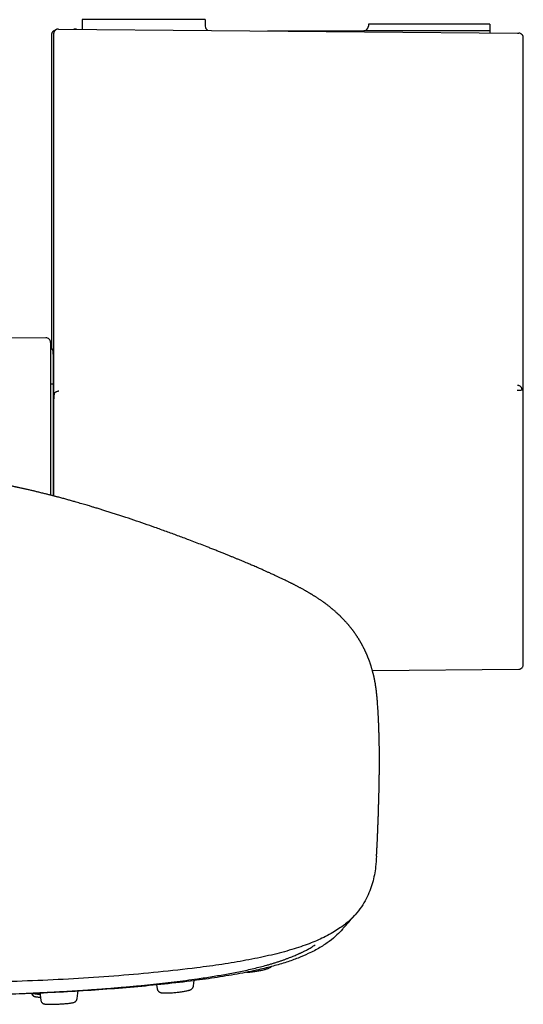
# Model space of a CAD drawing. Header units: millimetres. Extents: x 8 to 1894, y 12 to 2723.
# Tile 3 of 152: x 713 to 767, y 1343 to 1449. Entities that reach past the tile are written whole.
import ezdxf

# ---------------------------------------------------------------- set-up
doc = ezdxf.new("R2010")
doc.units = ezdxf.units.MM

msp = doc.modelspace()

# ---------------------------------------------------------------- linework, layer by layer
at = {"color": 7, "linetype": 'Continuous', "lineweight": 30}
for p, q in [((732.61, 1448.74), (719.44, 1448.74)), ((719.44, 1448.74), (719.44, 1447.71)), ((732.61, 1448.74), (732.61, 1448.04)), ((750.06, 1448.24), (750.06, 1448.04)), ((763.06, 1448.24), (750.06, 1448.24)), ((763.06, 1448.24), (763.06, 1447.54)), ((716.14, 1447.1), (716.14, 1413.73)), ((716.38, 1447.25), (716.35, 1446.2)), ((716.88, 1447.73), (716.91, 1447.73)), ((716.91, 1447.73), (766.02, 1447.3)), ((718.73, 1447.71), (718.53, 1447.72)), ((739.26, 1447.54), (749.56, 1447.54)), ((763.06, 1447.54), (749.56, 1447.54)), ((763.06, 1447.54), (763.06, 1447.33)), ((766.02, 1447.3), (766.15, 1447.3)), ((716.35, 1446.2), (716.35, 1407.74)), ((766.64, 1379.72), (766.64, 1446.8)), ((715.53, 1414.7), (679.22, 1414.38)), ((716.04, 1414.2), (716.04, 1397.85)), ((716.34, 1412.53), (716.34, 1411.22)), ((716.35, 1411.22), (716.34, 1411.22)), ((716.34, 1411.22), (716.34, 1408.32)), ((716.34, 1409.74), (716.04, 1409.74)), ((716.34, 1408.32), (716.35, 1408.32)), ((716.34, 1408.32), (716.34, 1397.77)), ((716.35, 1407.46), (716.35, 1397.77)), ((750.5, 1379.08), (766.15, 1379.22)), ((731.36, 1345.35), (731.43, 1345.9)), ((714.89, 1344.61), (714.99, 1343.82)), ((718.9, 1343.98), (719.01, 1344.84)), ((727.4, 1345.43), (727.45, 1345.06)), ((713.99, 1344.56), (713.99, 1344.5))]:
    msp.add_line(p, q, dxfattribs=at)
for centre, start, end in [((733.11, 1448.04), 179.9989, 242.72), ((749.56, 1448.04), 269.9989, 359.9989), ((715.54, 1414.2), 0, 90.5)]:
    msp.add_arc(centre, 0.5, start, end, dxfattribs=at)
for points, knots in [([(716.56, 1447.59), (716.55, 1447.59), (716.52, 1447.58), (716.47, 1447.57), (716.43, 1447.55), (716.39, 1447.53), (716.36, 1447.51), (716.32, 1447.49), (716.3, 1447.47), (716.28, 1447.44), (716.26, 1447.43), (716.25, 1447.41), (716.24, 1447.4), (716.23, 1447.39), (716.22, 1447.37), (716.18, 1447.31), (716.15, 1447.22), (716.14, 1447.14), (716.14, 1447.1)], [0, 0, 0, 0, 0.174908, 0.329208, 0.462921, 0.576085, 0.668776, 0.730491, 0.778284, 0.812586, 0.830183, 0.836863, 0.842616, 0.847098, 0.856144, 0.88787, 0.9368, 1, 1, 1, 1]), ([(716.88, 1447.73), (716.84, 1447.73), (716.79, 1447.73), (716.73, 1447.71), (716.66, 1447.69), (716.61, 1447.66), (716.57, 1447.63), (716.54, 1447.6), (716.52, 1447.58), (716.5, 1447.56), (716.48, 1447.54), (716.46, 1447.51), (716.44, 1447.48), (716.43, 1447.45), (716.41, 1447.4), (716.39, 1447.35), (716.38, 1447.29), (716.38, 1447.26), (716.38, 1447.24), (716.38, 1447.23), (716.38, 1447.23)], [0, 0, 0, 0, 0.123082, 0.186098, 0.249693, 0.369662, 0.411998, 0.455383, 0.499747, 0.534401, 0.571999, 0.612466, 0.655696, 0.701554, 0.749871, 0.856746, 0.932652, 0.979828, 0.993216, 1, 1, 1, 1]), ([(718.84, 1447.71), (718.84, 1447.71), (718.83, 1447.71), (718.83, 1447.71), (718.83, 1447.71), (718.83, 1447.71), (718.83, 1447.71), (718.82, 1447.71), (718.8, 1447.71), (718.77, 1447.71), (718.74, 1447.71), (718.73, 1447.71), (718.72, 1447.71)], [0, 0, 0, 0, 0.004936, 0.016163, 0.02739, 0.038618, 0.049845, 0.111593, 0.221858, 0.418756, 0.770913, 1, 1, 1, 1]), ([(766.64, 1446.8), (766.64, 1446.84), (766.64, 1446.91), (766.6, 1447), (766.57, 1447.07), (766.52, 1447.13), (766.47, 1447.18), (766.39, 1447.24), (766.28, 1447.29), (766.19, 1447.3), (766.15, 1447.3)], [0, 0, 0, 0, 0.1487, 0.276159, 0.376001, 0.45009, 0.545422, 0.672385, 0.826707, 1, 1, 1, 1]), ([(716.14, 1413.73), (716.14, 1413.68), (716.15, 1413.61), (716.18, 1413.51), (716.21, 1413.46), (716.23, 1413.43), (716.24, 1413.42), (716.24, 1413.42), (716.25, 1413.41), (716.26, 1413.4), (716.26, 1413.39), (716.27, 1413.39), (716.27, 1413.39)], [0, 0, 0, 0, 0.34184, 0.608032, 0.783023, 0.834329, 0.861178, 0.876245, 0.891648, 0.925931, 0.968179, 1, 1, 1, 1]), ([(716.26, 1413.52), (716.26, 1413.52), (716.26, 1413.52), (716.26, 1413.49), (716.27, 1413.43), (716.27, 1413.36), (716.28, 1413.27), (716.29, 1413.17), (716.3, 1413.05), (716.31, 1412.94), (716.32, 1412.82), (716.33, 1412.71), (716.34, 1412.61), (716.35, 1412.55), (716.35, 1412.52)], [0, 0, 0, 0, 0.032295, 0.075607, 0.15813, 0.24892, 0.346547, 0.4509, 0.561842, 0.659321, 0.758832, 0.850072, 0.931951, 1, 1, 1, 1]), ([(716.93, 1408.97), (716.89, 1408.97), (716.83, 1408.96), (716.74, 1408.94), (716.65, 1408.91), (716.57, 1408.87), (716.51, 1408.82), (716.46, 1408.76), (716.43, 1408.7), (716.42, 1408.65), (716.42, 1408.63)], [0, 0, 0, 0, 0.124977, 0.25, 0.375025, 0.5, 0.624978, 0.75, 0.875026, 1, 1, 1, 1]), ([(766.01, 1409.06), (766.01, 1409.06), (766.01, 1409.06), (766, 1409.06), (766, 1409.06)], [0, 0, 0, 0, 0.56, 1, 1, 1, 1]), ([(766.51, 1409.08), (766.5, 1409.08), (766.49, 1409.07), (766.44, 1409.07), (766.37, 1409.07), (766.29, 1409.06), (766.21, 1409.06), (766.12, 1409.06), (766.05, 1409.06), (766.01, 1409.06)], [0, 0, 0, 0, 0.1866121, 0.3728222, 0.5588044, 0.6688157, 0.7786977, 0.8890839, 1, 1, 1, 1]), ([(766.02, 1409.62), (766.05, 1409.62), (766.12, 1409.61), (766.22, 1409.57), (766.3, 1409.52), (766.37, 1409.45), (766.43, 1409.37), (766.47, 1409.28), (766.5, 1409.18), (766.5, 1409.11), (766.51, 1409.08)], [0, 0, 0, 0, 0.108, 0.216928, 0.331183, 0.452647, 0.581423, 0.71657, 0.856628, 1, 1, 1, 1]), ([(716.42, 1408.63), (716.41, 1408.44), (716.38, 1408.11), (716.36, 1407.75), (716.35, 1407.59)], [0, 0, 0, 0, 0.5600024, 1, 1, 1, 1]), ([(716.35, 1407.74), (716.35, 1407.71), (716.35, 1407.66), (716.35, 1407.62), (716.35, 1407.59)], [0, 0, 0, 0, 0.560004, 1, 1, 1, 1]), ([(716.35, 1407.59), (716.35, 1407.57), (716.35, 1407.52), (716.35, 1407.48), (716.35, 1407.46)], [0, 0, 0, 0, 0.560005, 1, 1, 1, 1]), ([(716.35, 1407.59), (716.35, 1407.59), (716.35, 1407.59), (716.35, 1407.59), (716.35, 1407.59)], [0, 0, 0, 0, 0.560012, 1, 1, 1, 1]), ([(744.62, 1386.84), (744.57, 1386.87), (744.49, 1386.92), (744.38, 1386.99), (744.27, 1387.06), (744.17, 1387.12), (744.08, 1387.18), (744, 1387.22), (743.94, 1387.26), (743.89, 1387.29), (743.82, 1387.33), (743.74, 1387.38), (743.64, 1387.44), (743.54, 1387.5), (743.45, 1387.55), (743.36, 1387.6), (743.27, 1387.65), (743.16, 1387.71), (743.04, 1387.78), (742.91, 1387.85), (742.79, 1387.92), (742.67, 1387.98), (742.55, 1388.04), (742.44, 1388.1), (742.33, 1388.16), (742.22, 1388.22), (742.11, 1388.27), (742, 1388.33), (741.9, 1388.38), (741.8, 1388.43), (741.71, 1388.47), (741.61, 1388.52), (741.5, 1388.58), (741.35, 1388.65), (741.18, 1388.74), (741, 1388.82), (740.83, 1388.9), (740.67, 1388.98), (740.52, 1389.05), (740.36, 1389.12), (740.21, 1389.2), (740.04, 1389.27), (739.86, 1389.36), (739.68, 1389.44), (739.51, 1389.52), (739.35, 1389.59), (739.21, 1389.65), (739.05, 1389.72), (738.88, 1389.8), (738.71, 1389.88), (738.5, 1389.96), (738.28, 1390.06), (738.04, 1390.17), (737.8, 1390.27), (737.58, 1390.36), (737.36, 1390.46), (737.12, 1390.56), (736.84, 1390.68), (736.52, 1390.81), (736.19, 1390.95), (735.88, 1391.08), (735.57, 1391.21), (735.27, 1391.33), (734.94, 1391.46), (734.59, 1391.61), (734.22, 1391.75), (733.83, 1391.91), (733.42, 1392.07), (732.9, 1392.28), (732.28, 1392.52), (731.56, 1392.79), (730.69, 1393.13), (729.65, 1393.51), (728.44, 1393.96), (727.25, 1394.38), (726.09, 1394.79), (724.95, 1395.18), (724.03, 1395.49), (723.34, 1395.71), (722.88, 1395.86), (722.42, 1396.01), (721.98, 1396.15), (721.56, 1396.28), (721.2, 1396.39), (720.93, 1396.47), (720.74, 1396.53), (720.56, 1396.58), (720.39, 1396.64), (720.19, 1396.7), (719.95, 1396.77), (719.68, 1396.85), (719.38, 1396.93), (719.09, 1397.02), (718.76, 1397.11), (718.39, 1397.22), (717.98, 1397.33), (717.63, 1397.43), (717.35, 1397.51), (717.14, 1397.56), (716.94, 1397.62), (716.76, 1397.66), (716.61, 1397.7), (716.48, 1397.74), (716.38, 1397.76), (716.28, 1397.79), (716.16, 1397.82), (716.01, 1397.86), (715.85, 1397.9), (715.68, 1397.94), (715.51, 1397.99), (715.32, 1398.03), (715.12, 1398.08), (714.91, 1398.13), (714.72, 1398.18), (714.54, 1398.22), (714.38, 1398.26), (714.22, 1398.3), (714.05, 1398.34), (713.87, 1398.38), (713.68, 1398.43), (713.51, 1398.47), (713.35, 1398.5), (713.13, 1398.55), (712.85, 1398.61), (712.6, 1398.67), (712.43, 1398.7), (712.34, 1398.72), (712.23, 1398.75), (712.11, 1398.77), (711.99, 1398.8), (711.87, 1398.82), (711.76, 1398.85), (711.66, 1398.87), (711.54, 1398.89), (711.4, 1398.92), (711.23, 1398.95), (711.06, 1398.99), (710.91, 1399.02), (710.78, 1399.04), (710.67, 1399.06), (710.56, 1399.08), (710.46, 1399.1), (710.36, 1399.12), (710.29, 1399.13), (710.23, 1399.15), (710.16, 1399.16), (710.09, 1399.17), (710.02, 1399.18), (709.91, 1399.2), (709.78, 1399.23), (709.67, 1399.24), (709.61, 1399.25)], [0, 0, 0, 0, 0.005214, 0.00948, 0.013132, 0.017401, 0.020457, 0.02342, 0.02571, 0.027434, 0.029465, 0.032762, 0.036677, 0.040245, 0.043319, 0.046057, 0.049233, 0.052916, 0.057796, 0.061961, 0.065909, 0.070006, 0.074235, 0.077636, 0.081118, 0.084755, 0.088558, 0.092267, 0.095549, 0.098176, 0.100933, 0.104167, 0.107879, 0.11198, 0.118063, 0.123518, 0.128659, 0.133356, 0.138073, 0.142611, 0.147012, 0.151904, 0.157478, 0.163126, 0.168061, 0.17221, 0.176295, 0.180762, 0.185613, 0.190731, 0.195965, 0.20271, 0.209638, 0.216499, 0.222603, 0.227913, 0.234755, 0.242522, 0.251552, 0.26071, 0.269272, 0.27724, 0.285522, 0.294303, 0.303665, 0.313607, 0.324129, 0.335182, 0.346195, 0.365865, 0.384865, 0.403194, 0.435227, 0.467242, 0.499407, 0.528996, 0.559025, 0.589638, 0.601826, 0.614073, 0.626062, 0.637717, 0.649038, 0.659962, 0.665544, 0.670616, 0.675181, 0.679587, 0.684737, 0.690672, 0.698526, 0.706459, 0.714334, 0.722152, 0.732593, 0.743566, 0.755139, 0.760802, 0.766596, 0.772117, 0.776963, 0.781133, 0.784334, 0.78698, 0.789587, 0.792846, 0.796759, 0.801229, 0.805953, 0.810741, 0.815592, 0.821449, 0.827372, 0.832897, 0.837832, 0.84218, 0.846434, 0.851286, 0.856738, 0.862272, 0.867318, 0.87188, 0.87625, 0.886602, 0.896661, 0.899398, 0.902234, 0.905575, 0.90944, 0.913824, 0.918009, 0.921594, 0.92472, 0.927986, 0.93424, 0.940407, 0.946751, 0.953503, 0.95857, 0.96302, 0.96736, 0.971975, 0.976685, 0.979009, 0.981363, 0.98377, 0.986235, 0.988794, 0.991854, 0.995577, 1, 1, 1, 1]), ([(751.05, 1375.52), (751.05, 1375.56), (751.04, 1375.64), (751.03, 1375.75), (751.03, 1375.83), (751.02, 1375.89), (751.02, 1375.95), (751.01, 1376.04), (751, 1376.14), (750.99, 1376.26), (750.98, 1376.35), (750.97, 1376.43), (750.96, 1376.53), (750.95, 1376.62), (750.94, 1376.71), (750.93, 1376.79), (750.92, 1376.86), (750.92, 1376.92), (750.91, 1376.98), (750.9, 1377.04), (750.89, 1377.11), (750.88, 1377.18), (750.87, 1377.26), (750.86, 1377.33), (750.85, 1377.38), (750.84, 1377.44), (750.83, 1377.51), (750.82, 1377.59), (750.81, 1377.68), (750.79, 1377.78), (750.77, 1377.88), (750.75, 1377.96), (750.74, 1378.04), (750.73, 1378.1), (750.71, 1378.16), (750.7, 1378.22), (750.69, 1378.29), (750.67, 1378.36), (750.66, 1378.43), (750.64, 1378.49), (750.63, 1378.55), (750.62, 1378.6), (750.6, 1378.66), (750.59, 1378.73), (750.57, 1378.81), (750.54, 1378.89), (750.52, 1378.98), (750.5, 1379.06), (750.48, 1379.13), (750.46, 1379.21), (750.43, 1379.32), (750.39, 1379.44), (750.36, 1379.55), (750.33, 1379.64), (750.31, 1379.7), (750.29, 1379.76), (750.26, 1379.84), (750.24, 1379.92), (750.21, 1380), (750.18, 1380.07), (750.16, 1380.14), (750.13, 1380.2), (750.11, 1380.27), (750.08, 1380.34), (750.05, 1380.42), (750.02, 1380.49), (749.99, 1380.56), (749.97, 1380.62), (749.94, 1380.69), (749.91, 1380.76), (749.88, 1380.84), (749.84, 1380.91), (749.81, 1380.98), (749.78, 1381.04), (749.76, 1381.09), (749.74, 1381.14), (749.72, 1381.18), (749.7, 1381.22), (749.68, 1381.27), (749.65, 1381.34), (749.61, 1381.41), (749.57, 1381.49), (749.52, 1381.58), (749.47, 1381.68), (749.44, 1381.74), (749.41, 1381.79), (749.39, 1381.82), (749.37, 1381.86), (749.35, 1381.91), (749.32, 1381.97), (749.28, 1382.03), (749.25, 1382.08), (749.22, 1382.13), (749.2, 1382.18), (749.17, 1382.22), (749.14, 1382.28), (749.1, 1382.34), (749.05, 1382.42), (749, 1382.5), (748.94, 1382.59), (748.89, 1382.67), (748.85, 1382.74), (748.81, 1382.79), (748.77, 1382.85), (748.73, 1382.91), (748.68, 1382.99), (748.63, 1383.06), (748.58, 1383.13), (748.54, 1383.19), (748.49, 1383.25), (748.44, 1383.32), (748.38, 1383.4), (748.33, 1383.47), (748.27, 1383.54), (748.23, 1383.6), (748.18, 1383.65), (748.14, 1383.71), (748.08, 1383.78), (748.02, 1383.85), (747.96, 1383.92), (747.91, 1383.99), (747.86, 1384.05), (747.81, 1384.1), (747.75, 1384.17), (747.68, 1384.25), (747.59, 1384.34), (747.51, 1384.43), (747.43, 1384.52), (747.36, 1384.59), (747.3, 1384.65), (747.24, 1384.71), (747.18, 1384.77), (747.12, 1384.83), (747.06, 1384.9), (746.99, 1384.96), (746.93, 1385.02), (746.87, 1385.08), (746.81, 1385.13), (746.76, 1385.18), (746.7, 1385.24), (746.63, 1385.3), (746.54, 1385.38), (746.45, 1385.46), (746.36, 1385.54), (746.27, 1385.61), (746.2, 1385.67), (746.12, 1385.73), (746.03, 1385.81), (745.94, 1385.89), (745.83, 1385.97), (745.72, 1386.06), (745.61, 1386.14), (745.51, 1386.21), (745.43, 1386.27), (745.36, 1386.33), (745.28, 1386.38), (745.21, 1386.43), (745.12, 1386.5), (745.02, 1386.57), (744.9, 1386.65), (744.76, 1386.74), (744.67, 1386.8), (744.61, 1386.84)], [0, 0, 0, 0, 0.006328, 0.011579, 0.015775, 0.019549, 0.02347, 0.027539, 0.037195, 0.04591, 0.051907, 0.058082, 0.065299, 0.073473, 0.081166, 0.08698, 0.092263, 0.097051, 0.101359, 0.106168, 0.1121, 0.118721, 0.125335, 0.130946, 0.135556, 0.1396, 0.145454, 0.152172, 0.159794, 0.168328, 0.17749, 0.185211, 0.191308, 0.196053, 0.201292, 0.20668, 0.212567, 0.218545, 0.224596, 0.230411, 0.235483, 0.239804, 0.244352, 0.250309, 0.257615, 0.265808, 0.273278, 0.28018, 0.286214, 0.292116, 0.302809, 0.314144, 0.325822, 0.331322, 0.336654, 0.342547, 0.34918, 0.356553, 0.363997, 0.371316, 0.377031, 0.38186, 0.387805, 0.395105, 0.402385, 0.408912, 0.414828, 0.420679, 0.426415, 0.432664, 0.439842, 0.447948, 0.453764, 0.459088, 0.463751, 0.467753, 0.471094, 0.474426, 0.479485, 0.485776, 0.492467, 0.49878, 0.508775, 0.517555, 0.524802, 0.527678, 0.530528, 0.534104, 0.538435, 0.543521, 0.549602, 0.554942, 0.559484, 0.563243, 0.567304, 0.572349, 0.578373, 0.584586, 0.593725, 0.601878, 0.609041, 0.615193, 0.620337, 0.624844, 0.630844, 0.638293, 0.645412, 0.651268, 0.656244, 0.661796, 0.66848, 0.675555, 0.682439, 0.689085, 0.694654, 0.699417, 0.704359, 0.710564, 0.71802, 0.725235, 0.731183, 0.735916, 0.740735, 0.746224, 0.754267, 0.763019, 0.772408, 0.779655, 0.786273, 0.792269, 0.797844, 0.803092, 0.808791, 0.814283, 0.820603, 0.826656, 0.832055, 0.8368, 0.841089, 0.846639, 0.852184, 0.859101, 0.867502, 0.875374, 0.882051, 0.887811, 0.893339, 0.899751, 0.907489, 0.916166, 0.924483, 0.932315, 0.939268, 0.945546, 0.950124, 0.954991, 0.960353, 0.966356, 0.973031, 0.980794, 0.989783, 1, 1, 1, 1]), ([(766.15, 1379.22), (766.19, 1379.22), (766.26, 1379.22), (766.35, 1379.26), (766.42, 1379.3), (766.47, 1379.34), (766.53, 1379.39), (766.59, 1379.47), (766.63, 1379.58), (766.64, 1379.67), (766.64, 1379.72)], [0, 0, 0, 0, 0.1487, 0.276159, 0.376002, 0.45009, 0.545422, 0.672385, 0.826707, 1, 1, 1, 1]), ([(750.94, 1359.21), (750.94, 1359.22), (750.94, 1359.27), (750.94, 1359.34), (750.95, 1359.43), (750.95, 1359.51), (750.96, 1359.6), (750.96, 1359.71), (750.97, 1359.82), (750.98, 1359.92), (750.98, 1359.99), (750.98, 1360.07), (750.99, 1360.15), (750.99, 1360.25), (751, 1360.33), (751, 1360.4), (751, 1360.48), (751.01, 1360.6), (751.02, 1360.75), (751.03, 1360.94), (751.03, 1361.13), (751.04, 1361.33), (751.05, 1361.51), (751.06, 1361.66), (751.06, 1361.78), (751.07, 1361.85), (751.07, 1361.93), (751.07, 1362.02), (751.08, 1362.12), (751.08, 1362.21), (751.08, 1362.29), (751.09, 1362.37), (751.09, 1362.46), (751.09, 1362.56), (751.1, 1362.67), (751.1, 1362.76), (751.1, 1362.84), (751.11, 1362.92), (751.11, 1363.01), (751.11, 1363.12), (751.12, 1363.23), (751.12, 1363.33), (751.12, 1363.42), (751.13, 1363.49), (751.13, 1363.58), (751.13, 1363.7), (751.14, 1363.85), (751.14, 1364.01), (751.15, 1364.17), (751.15, 1364.31), (751.15, 1364.43), (751.16, 1364.54), (751.16, 1364.64), (751.16, 1364.74), (751.17, 1364.84), (751.17, 1364.94), (751.17, 1365.06), (751.18, 1365.19), (751.18, 1365.33), (751.18, 1365.46), (751.19, 1365.6), (751.19, 1365.72), (751.19, 1365.84), (751.2, 1365.97), (751.2, 1366.1), (751.2, 1366.25), (751.21, 1366.38), (751.21, 1366.49), (751.21, 1366.59), (751.21, 1366.69), (751.22, 1366.81), (751.22, 1366.93), (751.22, 1367.06), (751.22, 1367.17), (751.22, 1367.27), (751.23, 1367.35), (751.23, 1367.43), (751.23, 1367.52), (751.23, 1367.62), (751.23, 1367.72), (751.23, 1367.82), (751.23, 1367.9), (751.24, 1367.98), (751.24, 1368.05), (751.24, 1368.14), (751.24, 1368.24), (751.24, 1368.33), (751.24, 1368.41), (751.24, 1368.48), (751.24, 1368.57), (751.24, 1368.67), (751.24, 1368.8), (751.24, 1368.93), (751.24, 1369.04), (751.24, 1369.12), (751.25, 1369.2), (751.25, 1369.29), (751.25, 1369.39), (751.25, 1369.5), (751.25, 1369.59), (751.25, 1369.68), (751.24, 1369.8), (751.24, 1369.97), (751.24, 1370.18), (751.24, 1370.37), (751.24, 1370.53), (751.24, 1370.64), (751.24, 1370.75), (751.24, 1370.88), (751.23, 1371.02), (751.23, 1371.16), (751.23, 1371.3), (751.23, 1371.44), (751.22, 1371.58), (751.22, 1371.71), (751.22, 1371.83), (751.21, 1371.96), (751.21, 1372.09), (751.21, 1372.22), (751.2, 1372.34), (751.2, 1372.48), (751.19, 1372.65), (751.19, 1372.86), (751.18, 1373.09), (751.17, 1373.32), (751.16, 1373.54), (751.15, 1373.77), (751.14, 1373.99), (751.13, 1374.19), (751.12, 1374.37), (751.11, 1374.55), (751.1, 1374.73), (751.09, 1374.93), (751.07, 1375.15), (751.06, 1375.35), (751.05, 1375.48), (751.05, 1375.52)], [0, 0, 0, 0, 0.002443, 0.007164, 0.011476, 0.015529, 0.019716, 0.025515, 0.031889, 0.036976, 0.040514, 0.043896, 0.048558, 0.054021, 0.058457, 0.061778, 0.065702, 0.070887, 0.080666, 0.089261, 0.102535, 0.112432, 0.121909, 0.132903, 0.13771, 0.141574, 0.14547, 0.150872, 0.157368, 0.162747, 0.166735, 0.171347, 0.177095, 0.183607, 0.190281, 0.196297, 0.201168, 0.20576, 0.211568, 0.21854, 0.226311, 0.233877, 0.239829, 0.244343, 0.248753, 0.258533, 0.270013, 0.283271, 0.296545, 0.308772, 0.320002, 0.330263, 0.339151, 0.348743, 0.359154, 0.371012, 0.384805, 0.40051, 0.41907, 0.435662, 0.450483, 0.464191, 0.476876, 0.489211, 0.501834, 0.514639, 0.526796, 0.534105, 0.541352, 0.548756, 0.556859, 0.566399, 0.575006, 0.582708, 0.589119, 0.594717, 0.599786, 0.604916, 0.611228, 0.617844, 0.623948, 0.62925, 0.633599, 0.637444, 0.642638, 0.649088, 0.654627, 0.6586, 0.662558, 0.667345, 0.673043, 0.680161, 0.688236, 0.694347, 0.69829, 0.701972, 0.706876, 0.712723, 0.718248, 0.7233, 0.727965, 0.732303, 0.742286, 0.753032, 0.764355, 0.77133, 0.777019, 0.781735, 0.787511, 0.795714, 0.802305, 0.807986, 0.815444, 0.822852, 0.828396, 0.833338, 0.839638, 0.846179, 0.852069, 0.857604, 0.862976, 0.871587, 0.881081, 0.892246, 0.903069, 0.911865, 0.92305, 0.933465, 0.941972, 0.949196, 0.957576, 0.965939, 0.973682, 0.984041, 0.994823, 1, 1, 1, 1]), ([(750.92, 1359.21), (750.9, 1358.83), (750.85, 1357.88), (750.55, 1356.36), (750.01, 1354.93), (749.34, 1353.79), (748.68, 1352.94), (747.8, 1352.09), (746.64, 1351.24), (745.22, 1350.46), (743.55, 1349.75), (741.65, 1349.13), (739.44, 1348.56), (737, 1348.06), (734.42, 1347.63), (731.3, 1347.2), (727.61, 1346.79), (723.36, 1346.41), (719.05, 1346.11), (714.68, 1345.89), (710.28, 1345.74), (705.87, 1345.65), (701.48, 1345.61), (697.11, 1345.6), (692.74, 1345.6), (688.34, 1345.64), (683.93, 1345.74), (679.53, 1345.89), (675.17, 1346.12), (670.85, 1346.42), (666.6, 1346.79), (662.91, 1347.2), (659.79, 1347.64), (657.21, 1348.07), (654.77, 1348.56), (652.56, 1349.13), (650.67, 1349.75), (648.99, 1350.46), (647.57, 1351.24), (646.42, 1352.09), (645.54, 1352.94), (644.87, 1353.8), (644.2, 1354.93), (643.66, 1356.36), (643.37, 1357.88), (643.31, 1358.83), (643.29, 1359.21)], [0, 0, 0, 0, 0.025217, 0.063803, 0.10258, 0.122089, 0.14174, 0.161558, 0.181585, 0.201861, 0.218949, 0.236234, 0.253529, 0.27061, 0.287485, 0.304201, 0.329047, 0.353713, 0.378268, 0.402779, 0.427275, 0.451685, 0.475934, 0.499966, 0.523997, 0.548247, 0.572657, 0.597149, 0.621666, 0.646218, 0.670883, 0.69573, 0.712446, 0.729322, 0.7464, 0.763701, 0.780976, 0.798076, 0.818345, 0.838374, 0.858192, 0.877842, 0.897351, 0.936129, 0.974715, 1, 1, 1, 1]), ([(747.28, 1351.38), (747.55, 1351.69), (748.04, 1352.25), (748.53, 1352.81), (748.75, 1353.06)], [0, 0, 0, 0, 0.551013, 1, 1, 1, 1]), ([(747.28, 1351.39), (747.1, 1351.19), (746.7, 1350.75), (745.91, 1350.09), (744.91, 1349.42), (743.78, 1348.83), (742.56, 1348.31), (741.31, 1347.86), (739.9, 1347.44), (738.16, 1347.01), (736.05, 1346.59), (733.6, 1346.19), (730.86, 1345.81), (727.85, 1345.47), (724.58, 1345.16), (721.24, 1344.9), (717.85, 1344.69), (714.14, 1344.51), (710.12, 1344.37), (705.78, 1344.28), (701.44, 1344.25), (697.11, 1344.24), (692.77, 1344.24), (688.43, 1344.28), (684.09, 1344.37), (680.07, 1344.51), (676.36, 1344.69), (672.98, 1344.9), (669.64, 1345.16), (666.36, 1345.47), (663.35, 1345.81), (660.61, 1346.19), (658.16, 1346.59), (656.06, 1347.02), (654.32, 1347.44), (652.9, 1347.86), (651.65, 1348.31), (650.44, 1348.83), (649.31, 1349.42), (648.3, 1350.09), (647.51, 1350.75), (647.12, 1351.19), (646.93, 1351.39)], [0, 0, 0, 0, 0.019968, 0.042845, 0.065749, 0.08868, 0.105899, 0.123131, 0.140371, 0.157606, 0.180561, 0.203488, 0.226385, 0.253822, 0.281229, 0.308628, 0.336023, 0.363413, 0.397638, 0.431821, 0.465957, 0.500046, 0.534139, 0.568292, 0.602485, 0.6367, 0.664086, 0.691475, 0.718869, 0.746283, 0.773727, 0.796621, 0.819543, 0.842495, 0.859727, 0.876966, 0.894199, 0.911419, 0.93435, 0.957253, 0.980128, 1, 1, 1, 1]), ([(698.91, 1344.27), (699.22, 1344.27), (699.85, 1344.27), (700.78, 1344.27), (701.69, 1344.28), (702.55, 1344.29), (703.36, 1344.29), (704.14, 1344.3), (704.92, 1344.31), (705.7, 1344.32), (706.48, 1344.34), (707.21, 1344.35), (707.88, 1344.36), (708.49, 1344.38), (709.36, 1344.4), (710.52, 1344.43), (711.97, 1344.48), (713.44, 1344.54), (714.93, 1344.61), (716.45, 1344.68), (717.97, 1344.77), (719.49, 1344.86), (720.99, 1344.97), (722.49, 1345.08), (723.97, 1345.21), (725.39, 1345.34), (726.73, 1345.47), (728.02, 1345.61), (729.28, 1345.76), (730.54, 1345.92), (731.63, 1346.07), (732.57, 1346.21), (733.35, 1346.33), (734.12, 1346.46), (734.88, 1346.59), (735.63, 1346.73), (736.37, 1346.88), (737.1, 1347.03), (737.81, 1347.2), (738.51, 1347.37), (739.09, 1347.52), (739.55, 1347.65), (739.9, 1347.76), (740.24, 1347.87), (740.58, 1347.97), (740.89, 1348.08), (741.2, 1348.19), (741.49, 1348.3), (741.76, 1348.4), (742, 1348.5), (742.22, 1348.59), (742.42, 1348.68), (742.56, 1348.74), (742.66, 1348.79), (742.72, 1348.82), (742.79, 1348.85), (742.87, 1348.89), (742.97, 1348.93), (743.08, 1348.99), (743.21, 1349.05), (743.36, 1349.13), (743.54, 1349.22), (743.73, 1349.33), (743.93, 1349.44), (744.14, 1349.57), (744.29, 1349.66), (744.36, 1349.71)], [0, 0, 0, 0, 0.01756, 0.035301, 0.052312, 0.068307, 0.083595, 0.098175, 0.112048, 0.12764, 0.14223, 0.155819, 0.168407, 0.179996, 0.190586, 0.217627, 0.245052, 0.272881, 0.301103, 0.330254, 0.359466, 0.388666, 0.417845, 0.446995, 0.476103, 0.505173, 0.531072, 0.556991, 0.582953, 0.608983, 0.635087, 0.652199, 0.669309, 0.686408, 0.703486, 0.720694, 0.738339, 0.755644, 0.773453, 0.791746, 0.810497, 0.820494, 0.830606, 0.840827, 0.851153, 0.861251, 0.870781, 0.88093, 0.890365, 0.899091, 0.907112, 0.914431, 0.921048, 0.923669, 0.926161, 0.928763, 0.93199, 0.935862, 0.94038, 0.945544, 0.952388, 0.960118, 0.968738, 0.978253, 0.988671, 1, 1, 1, 1]), ([(737.01, 1346.8), (737.05, 1346.8), (737.13, 1346.8), (737.29, 1346.81), (737.47, 1346.82), (737.68, 1346.85), (737.9, 1346.87), (738.13, 1346.91), (738.35, 1346.95), (738.55, 1346.99), (738.74, 1347.03), (738.93, 1347.07), (739.09, 1347.12), (739.23, 1347.16), (739.34, 1347.21), (739.46, 1347.26), (739.54, 1347.3), (739.61, 1347.35), (739.66, 1347.38), (739.68, 1347.4), (739.68, 1347.4)], [0, 0, 0, 0, 0.044173, 0.102623, 0.164811, 0.230846, 0.300747, 0.373164, 0.441791, 0.505819, 0.565378, 0.638008, 0.702927, 0.760067, 0.813717, 0.870534, 0.930956, 0.9616, 0.992731, 1, 1, 1, 1]), ([(727.45, 1345.06), (727.46, 1345.03), (727.46, 1344.98), (727.49, 1344.91), (727.52, 1344.86), (727.55, 1344.81), (727.58, 1344.78), (727.6, 1344.75), (727.64, 1344.72), (727.68, 1344.69), (727.72, 1344.67), (727.75, 1344.65), (727.77, 1344.64), (727.81, 1344.63), (727.86, 1344.61), (727.93, 1344.6), (728.02, 1344.59), (728.14, 1344.58), (728.29, 1344.58), (728.47, 1344.58), (728.67, 1344.58), (728.89, 1344.59), (729.11, 1344.6), (729.35, 1344.62), (729.58, 1344.65), (729.82, 1344.67), (730.05, 1344.7), (730.27, 1344.74), (730.47, 1344.77), (730.65, 1344.81), (730.79, 1344.84), (730.9, 1344.87), (730.98, 1344.9), (731.03, 1344.92), (731.06, 1344.94), (731.07, 1344.95), (731.08, 1344.95), (731.08, 1344.95), (731.09, 1344.96), (731.09, 1344.96), (731.09, 1344.96), (731.09, 1344.96), (731.1, 1344.96), (731.1, 1344.96), (731.1, 1344.97), (731.1, 1344.97), (731.11, 1344.98), (731.14, 1345), (731.19, 1345.04), (731.24, 1345.09), (731.28, 1345.16), (731.31, 1345.21), (731.34, 1345.28), (731.35, 1345.32), (731.35, 1345.35)], [0, 0, 0, 0, 0.0152106, 0.0287863, 0.0404348, 0.0499727, 0.0592648, 0.0660345, 0.07215, 0.0866334, 0.0954937, 0.1025144, 0.1141538, 0.1306596, 0.1520279, 0.1782365, 0.2091547, 0.2446547, 0.2846287, 0.326319, 0.3678336, 0.4093224, 0.4509441, 0.4927551, 0.5347429, 0.5768836, 0.6191994, 0.6618077, 0.7048766, 0.748507, 0.7895565, 0.8234529, 0.8500605, 0.8692458, 0.8810196, 0.8828596, 0.8843047, 0.8854296, 0.8859205, 0.8863987, 0.8868957, 0.8874401, 0.8880456, 0.88839, 0.8887996, 0.889879, 0.8913623, 0.8956421, 0.9097674, 0.9317017, 0.9457172, 0.9617876, 0.9798997, 1, 1, 1, 1]), ([(714, 1344.57), (714, 1344.55), (714.01, 1344.5), (714.05, 1344.43), (714.08, 1344.38), (714.12, 1344.34), (714.17, 1344.29), (714.22, 1344.25), (714.27, 1344.23), (714.29, 1344.22), (714.33, 1344.2), (714.39, 1344.18), (714.47, 1344.17), (714.58, 1344.15), (714.73, 1344.14), (714.86, 1344.13), (714.94, 1344.13), (714.95, 1344.13)], [0, 0, 0, 0, 0.035607, 0.093667, 0.130456, 0.149744, 0.214773, 0.266009, 0.287758, 0.325119, 0.383455, 0.462821, 0.563073, 0.683527, 0.82368, 0.979087, 1, 1, 1, 1]), ([(714.05, 1344.57), (714.06, 1344.56), (714.09, 1344.54), (714.19, 1344.52), (714.32, 1344.5), (714.47, 1344.48), (714.66, 1344.46), (714.8, 1344.45), (714.89, 1344.45), (714.91, 1344.45)], [0, 0, 0, 0, 0.104226, 0.275722, 0.447051, 0.618277, 0.789266, 0.959795, 1, 1, 1, 1]), ([(715, 1343.82), (715.01, 1343.78), (715.02, 1343.7), (715.08, 1343.61), (715.12, 1343.55), (715.15, 1343.52), (715.17, 1343.5), (715.19, 1343.49), (715.19, 1343.48), (715.2, 1343.48), (715.2, 1343.48), (715.2, 1343.48), (715.21, 1343.47), (715.21, 1343.47), (715.21, 1343.47), (715.21, 1343.47), (715.21, 1343.47), (715.21, 1343.47), (715.21, 1343.47), (715.21, 1343.47), (715.21, 1343.47), (715.21, 1343.47), (715.22, 1343.47), (715.22, 1343.46), (715.23, 1343.46), (715.25, 1343.45), (715.28, 1343.43), (715.33, 1343.42), (715.39, 1343.4), (715.49, 1343.38), (715.63, 1343.37), (715.79, 1343.36), (715.97, 1343.36), (716.18, 1343.36), (716.42, 1343.36), (716.68, 1343.37), (716.95, 1343.39), (717.23, 1343.4), (717.49, 1343.42), (717.73, 1343.44), (717.93, 1343.46), (718.12, 1343.48), (718.27, 1343.51), (718.4, 1343.53), (718.51, 1343.56), (718.59, 1343.58), (718.65, 1343.61), (718.69, 1343.63), (718.71, 1343.65), (718.73, 1343.67), (718.74, 1343.67), (718.75, 1343.68), (718.76, 1343.7), (718.79, 1343.73), (718.82, 1343.77), (718.85, 1343.82), (718.88, 1343.9), (718.89, 1343.95), (718.9, 1343.98)], [0, 0, 0, 0, 0.025057, 0.044247, 0.056732, 0.06527, 0.071395, 0.073614, 0.075332, 0.076036, 0.076665, 0.077249, 0.077828, 0.078442, 0.080283, 0.080473, 0.080629, 0.080757, 0.080872, 0.080991, 0.081129, 0.081501, 0.082725, 0.084646, 0.090623, 0.09945, 0.115593, 0.136627, 0.161131, 0.199176, 0.238503, 0.279115, 0.32106, 0.364431, 0.409415, 0.456216, 0.504946, 0.553842, 0.600422, 0.644772, 0.687032, 0.72736, 0.765821, 0.802427, 0.837181, 0.869782, 0.896843, 0.917128, 0.930543, 0.934743, 0.93628, 0.938144, 0.941067, 0.94829, 0.957625, 0.96951, 0.98375, 1, 1, 1, 1])]:
    msp.add_open_spline(points, degree=3, knots=knots, dxfattribs=at)

doc.saveas('drawing.dxf')
